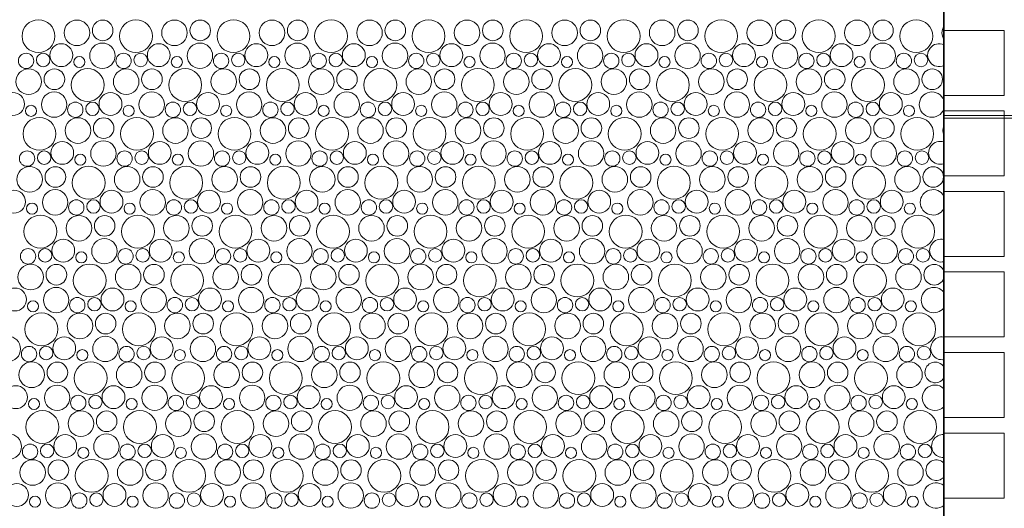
# Model space of a CAD drawing. Header units: metres. Extents: x -167 to 262, y -186 to 508.
# Tile 179 of 207: x 63.22 to 66.89, y 29.04 to 30.86. Entities that reach past the tile are written whole.
import ezdxf
from ezdxf.enums import TextEntityAlignment as Align

# ---------------------------------------------------------------- set-up
doc = ezdxf.new("R2010")
doc.units = ezdxf.units.M
doc.header["$MEASUREMENT"] = 0
doc.layers.add('60 Auffüllung', color=7, linetype='Continuous')
doc.layers.add('60 Stellplätze', color=7, linetype='Continuous')
doc.styles.add('ERSTELLTER_STIL_2', font='arial.ttf')

# ---------------------------------------------------------------- blocks, each defined once
blk = doc.blocks.new('*X54', base_point=(27236.1321, 33357.279))
at = {"layer": '60 Auffüllung', "color": 7, "linetype": 'Continuous', "lineweight": 18, "true_color": 0xefefef}
for centre, radius in [((63.2876, 30.7997), 0.0612), ((63.4312, 30.8121), 0.0477), ((63.5272, 30.821), 0.0384), ((63.6513, 30.7997), 0.0612), ((63.7949, 30.8121), 0.0477), ((63.8909, 30.821), 0.0384), ((64.015, 30.7997), 0.0612), ((64.1586, 30.8121), 0.0477), ((64.2546, 30.821), 0.0384), ((64.3787, 30.7997), 0.0612), ((64.5223, 30.8121), 0.0477), ((64.6183, 30.821), 0.0384), ((64.7424, 30.7997), 0.0612), ((64.886, 30.8121), 0.0477), ((64.982, 30.821), 0.0384), ((65.1061, 30.7997), 0.0612), ((65.2497, 30.8121), 0.0477), ((65.3457, 30.821), 0.0384), ((65.4699, 30.7997), 0.0612), ((65.6134, 30.8121), 0.0477), ((65.7095, 30.821), 0.0384), ((65.8336, 30.7997), 0.0612), ((65.9771, 30.8121), 0.0477), ((66.0732, 30.821), 0.0384), ((66.1973, 30.7997), 0.0612), ((66.3408, 30.8121), 0.0477), ((66.4369, 30.821), 0.0384), ((66.561, 30.7997), 0.0612), ((63.3727, 30.7288), 0.0426), ((63.5262, 30.7266), 0.0473), ((63.7364, 30.7288), 0.0426), ((63.8899, 30.7266), 0.0473), ((64.1001, 30.7288), 0.0426), ((64.2536, 30.7266), 0.0473), ((64.4638, 30.7288), 0.0426), ((64.6173, 30.7266), 0.0473), ((64.8275, 30.7288), 0.0426), ((64.981, 30.7266), 0.0473), ((65.1913, 30.7288), 0.0426), ((65.3447, 30.7266), 0.0473), ((65.555, 30.7288), 0.0426), ((65.7084, 30.7266), 0.0473), ((65.9187, 30.7288), 0.0426), ((66.0721, 30.7266), 0.0473), ((66.2824, 30.7288), 0.0426), ((66.4358, 30.7266), 0.0473), ((63.2415, 30.7075), 0.0286), ((63.3053, 30.711), 0.0251), ((63.6052, 30.7075), 0.0286), ((63.669, 30.711), 0.0251), ((63.9689, 30.7075), 0.0286), ((64.0328, 30.711), 0.0251), ((64.3326, 30.7075), 0.0286), ((64.3965, 30.711), 0.0251), ((64.6963, 30.7075), 0.0286), ((64.7602, 30.711), 0.0251), ((65.06, 30.7075), 0.0286), ((65.1239, 30.711), 0.0251), ((65.4238, 30.7075), 0.0286), ((65.4876, 30.711), 0.0251), ((65.7875, 30.7075), 0.0286), ((65.8513, 30.711), 0.0251), ((66.1512, 30.7075), 0.0286), ((66.215, 30.711), 0.0251), ((66.5149, 30.7075), 0.0286), ((66.5787, 30.711), 0.0251), ((63.4401, 30.7033), 0.0207), ((63.8038, 30.7033), 0.0207), ((64.1675, 30.7033), 0.0207), ((64.5312, 30.7033), 0.0207), ((64.8949, 30.7033), 0.0207), ((65.2586, 30.7033), 0.0207), ((65.6223, 30.7033), 0.0207), ((65.986, 30.7033), 0.0207), ((66.3497, 30.7033), 0.0207), ((63.2512, 30.6301), 0.0477), ((63.3472, 30.639), 0.0384), ((63.4713, 30.6177), 0.0612), ((63.6149, 30.6301), 0.0477), ((63.7109, 30.639), 0.0384), ((63.835, 30.6177), 0.0612), ((63.9786, 30.6301), 0.0477), ((64.0746, 30.639), 0.0384), ((64.1987, 30.6177), 0.0612), ((64.3423, 30.6301), 0.0477), ((64.4383, 30.639), 0.0384), ((64.5624, 30.6177), 0.0612), ((64.706, 30.6301), 0.0477), ((64.802, 30.639), 0.0384), ((64.9261, 30.6177), 0.0612), ((65.0697, 30.6301), 0.0477), ((65.1657, 30.639), 0.0384), ((65.2899, 30.6177), 0.0612), ((65.4334, 30.6301), 0.0477), ((65.5295, 30.639), 0.0384), ((65.6536, 30.6177), 0.0612), ((65.7971, 30.6301), 0.0477), ((65.8932, 30.639), 0.0384), ((66.0173, 30.6177), 0.0612), ((66.1608, 30.6301), 0.0477), ((66.2569, 30.639), 0.0384), ((66.381, 30.6177), 0.0612), ((66.5245, 30.6301), 0.0477), ((66.6206, 30.639), 0.0384), ((63.1927, 30.5468), 0.0426), ((63.3462, 30.5446), 0.0473), ((63.5564, 30.5468), 0.0426), ((63.7099, 30.5446), 0.0473), ((63.9201, 30.5468), 0.0426), ((64.0736, 30.5446), 0.0473), ((64.2838, 30.5468), 0.0426), ((64.4373, 30.5446), 0.0473), ((64.6475, 30.5468), 0.0426), ((64.801, 30.5446), 0.0473), ((65.0113, 30.5468), 0.0426), ((65.1647, 30.5446), 0.0473), ((65.375, 30.5468), 0.0426), ((65.5284, 30.5446), 0.0473), ((65.7387, 30.5468), 0.0426), ((65.8921, 30.5446), 0.0473), ((66.1024, 30.5468), 0.0426), ((66.2558, 30.5446), 0.0473), ((66.4661, 30.5468), 0.0426), ((63.4252, 30.5255), 0.0286), ((63.489, 30.529), 0.0251), ((63.7889, 30.5255), 0.0286), ((63.8528, 30.529), 0.0251), ((64.1526, 30.5255), 0.0286), ((64.2165, 30.529), 0.0251), ((64.5163, 30.5255), 0.0286), ((64.5802, 30.529), 0.0251), ((64.88, 30.5255), 0.0286), ((64.9439, 30.529), 0.0251), ((65.2438, 30.5255), 0.0286), ((65.3076, 30.529), 0.0251), ((65.6075, 30.5255), 0.0286), ((65.6713, 30.529), 0.0251), ((65.9712, 30.5255), 0.0286), ((66.035, 30.529), 0.0251), ((66.3349, 30.5255), 0.0286), ((66.3987, 30.529), 0.0251), ((63.2601, 30.5213), 0.0207), ((63.6238, 30.5213), 0.0207), ((63.9875, 30.5213), 0.0207), ((64.3512, 30.5213), 0.0207), ((64.7149, 30.5213), 0.0207), ((65.0786, 30.5213), 0.0207), ((65.4423, 30.5213), 0.0207), ((65.806, 30.5213), 0.0207), ((66.1697, 30.5213), 0.0207), ((66.5335, 30.5213), 0.0207), ((63.2913, 30.4357), 0.0612), ((63.4349, 30.4481), 0.0477), ((63.5309, 30.457), 0.0384), ((63.655, 30.4357), 0.0612), ((63.7986, 30.4481), 0.0477), ((63.8946, 30.457), 0.0384), ((64.0187, 30.4357), 0.0612), ((64.1623, 30.4481), 0.0477), ((64.2583, 30.457), 0.0384), ((64.3824, 30.4357), 0.0612), ((64.526, 30.4481), 0.0477), ((64.622, 30.457), 0.0384), ((64.7461, 30.4357), 0.0612), ((64.8897, 30.4481), 0.0477), ((64.9857, 30.457), 0.0384), ((65.1099, 30.4357), 0.0612), ((65.2534, 30.4481), 0.0477), ((65.3495, 30.457), 0.0384), ((65.4736, 30.4357), 0.0612), ((65.6171, 30.4481), 0.0477), ((65.7132, 30.457), 0.0384), ((65.8373, 30.4357), 0.0612), ((65.9808, 30.4481), 0.0477), ((66.0769, 30.457), 0.0384), ((66.201, 30.4357), 0.0612), ((66.3445, 30.4481), 0.0477), ((66.4406, 30.457), 0.0384), ((66.5647, 30.4357), 0.0612), ((63.3764, 30.3648), 0.0426), ((63.5299, 30.3626), 0.0473), ((63.7401, 30.3648), 0.0426), ((63.8936, 30.3626), 0.0473), ((64.1038, 30.3648), 0.0426), ((64.2573, 30.3626), 0.0473), ((64.4675, 30.3648), 0.0426), ((64.621, 30.3626), 0.0473), ((64.8313, 30.3648), 0.0426), ((64.9847, 30.3626), 0.0473), ((65.195, 30.3648), 0.0426), ((65.3484, 30.3626), 0.0473), ((65.5587, 30.3648), 0.0426), ((65.7121, 30.3626), 0.0473), ((65.9224, 30.3648), 0.0426), ((66.0758, 30.3626), 0.0473), ((66.2861, 30.3648), 0.0426), ((66.4396, 30.3626), 0.0473), ((63.2452, 30.3435), 0.0286), ((63.309, 30.347), 0.0251), ((63.6089, 30.3435), 0.0286), ((63.6728, 30.347), 0.0251), ((63.9726, 30.3435), 0.0286), ((64.0365, 30.347), 0.0251), ((64.3363, 30.3435), 0.0286), ((64.4002, 30.347), 0.0251), ((64.7, 30.3435), 0.0286), ((64.7639, 30.347), 0.0251), ((65.0638, 30.3435), 0.0286), ((65.1276, 30.347), 0.0251), ((65.4275, 30.3435), 0.0286), ((65.4913, 30.347), 0.0251), ((65.7912, 30.3435), 0.0286), ((65.855, 30.347), 0.0251), ((66.1549, 30.3435), 0.0286), ((66.2187, 30.347), 0.0251), ((66.5186, 30.3435), 0.0286), ((66.5824, 30.347), 0.0251), ((63.4438, 30.3394), 0.0207), ((63.8075, 30.3394), 0.0207), ((64.1712, 30.3394), 0.0207), ((64.5349, 30.3394), 0.0207), ((64.8986, 30.3394), 0.0207), ((65.2623, 30.3394), 0.0207), ((65.626, 30.3394), 0.0207), ((65.9897, 30.3394), 0.0207), ((66.3535, 30.3394), 0.0207), ((63.2549, 30.2662), 0.0477), ((63.3509, 30.275), 0.0384), ((63.475, 30.2537), 0.0612), ((63.6186, 30.2662), 0.0477), ((63.7146, 30.275), 0.0384), ((63.8387, 30.2537), 0.0612), ((63.9823, 30.2662), 0.0477), ((64.0783, 30.275), 0.0384), ((64.2024, 30.2537), 0.0612), ((64.346, 30.2662), 0.0477), ((64.442, 30.275), 0.0384), ((64.5661, 30.2537), 0.0612), ((64.7097, 30.2662), 0.0477), ((64.8057, 30.275), 0.0384), ((64.9299, 30.2537), 0.0612), ((65.0734, 30.2662), 0.0477), ((65.1695, 30.275), 0.0384), ((65.2936, 30.2537), 0.0612), ((65.4371, 30.2662), 0.0477), ((65.5332, 30.275), 0.0384), ((65.6573, 30.2537), 0.0612), ((65.8008, 30.2662), 0.0477), ((65.8969, 30.275), 0.0384), ((66.021, 30.2537), 0.0612), ((66.1645, 30.2662), 0.0477), ((66.2606, 30.275), 0.0384), ((66.3847, 30.2537), 0.0612), ((66.5283, 30.2662), 0.0477), ((66.6243, 30.275), 0.0384), ((63.1964, 30.1828), 0.0426), ((63.3499, 30.1806), 0.0473), ((63.5601, 30.1828), 0.0426), ((63.7136, 30.1806), 0.0473), ((63.9238, 30.1828), 0.0426), ((64.0773, 30.1806), 0.0473), ((64.2875, 30.1828), 0.0426), ((64.441, 30.1806), 0.0473), ((64.6513, 30.1828), 0.0426), ((64.8047, 30.1806), 0.0473), ((65.015, 30.1828), 0.0426), ((65.1684, 30.1806), 0.0473), ((65.3787, 30.1828), 0.0426), ((65.5321, 30.1806), 0.0473), ((65.7424, 30.1828), 0.0426), ((65.8958, 30.1806), 0.0473), ((66.1061, 30.1828), 0.0426), ((66.2596, 30.1806), 0.0473), ((66.4698, 30.1828), 0.0426), ((63.4289, 30.1615), 0.0286), ((63.4928, 30.165), 0.0251), ((63.7926, 30.1615), 0.0286), ((63.8565, 30.165), 0.0251), ((64.1563, 30.1615), 0.0286), ((64.2202, 30.165), 0.0251), ((64.52, 30.1615), 0.0286), ((64.5839, 30.165), 0.0251), ((64.8838, 30.1615), 0.0286), ((64.9476, 30.165), 0.0251), ((65.2475, 30.1615), 0.0286), ((65.3113, 30.165), 0.0251), ((65.6112, 30.1615), 0.0286), ((65.675, 30.165), 0.0251), ((65.9749, 30.1615), 0.0286), ((66.0387, 30.165), 0.0251), ((66.3386, 30.1615), 0.0286), ((66.4024, 30.165), 0.0251), ((63.2638, 30.1574), 0.0207), ((63.6275, 30.1574), 0.0207), ((63.9912, 30.1574), 0.0207), ((64.3549, 30.1574), 0.0207), ((64.7186, 30.1574), 0.0207), ((65.0823, 30.1574), 0.0207), ((65.446, 30.1574), 0.0207), ((65.8097, 30.1574), 0.0207), ((66.1735, 30.1574), 0.0207), ((66.5372, 30.1574), 0.0207), ((63.295, 30.0717), 0.0612), ((63.4386, 30.0842), 0.0477), ((63.5346, 30.093), 0.0384), ((63.6587, 30.0717), 0.0612), ((63.8023, 30.0842), 0.0477), ((63.8983, 30.093), 0.0384), ((64.0224, 30.0717), 0.0612), ((64.166, 30.0842), 0.0477), ((64.262, 30.093), 0.0384), ((64.3861, 30.0717), 0.0612), ((64.5297, 30.0842), 0.0477), ((64.6257, 30.093), 0.0384), ((64.7499, 30.0717), 0.0612), ((64.8934, 30.0842), 0.0477), ((64.9895, 30.093), 0.0384), ((65.1136, 30.0717), 0.0612), ((65.2571, 30.0842), 0.0477), ((65.3532, 30.093), 0.0384), ((65.4773, 30.0717), 0.0612), ((65.6208, 30.0842), 0.0477), ((65.7169, 30.093), 0.0384), ((65.841, 30.0717), 0.0612), ((65.9845, 30.0842), 0.0477), ((66.0806, 30.093), 0.0384), ((66.2047, 30.0717), 0.0612), ((66.3483, 30.0842), 0.0477), ((66.4443, 30.093), 0.0384), ((66.5684, 30.0717), 0.0612), ((63.3801, 30.0008), 0.0426), ((63.5336, 29.9986), 0.0473), ((63.7438, 30.0008), 0.0426), ((63.8973, 29.9986), 0.0473), ((64.1075, 30.0008), 0.0426), ((64.261, 29.9986), 0.0473), ((64.4713, 30.0008), 0.0426), ((64.6247, 29.9986), 0.0473), ((64.835, 30.0008), 0.0426), ((64.9884, 29.9986), 0.0473), ((65.1987, 30.0008), 0.0426), ((65.3521, 29.9986), 0.0473), ((65.5624, 30.0008), 0.0426), ((65.7158, 29.9986), 0.0473), ((65.9261, 30.0008), 0.0426), ((66.0796, 29.9986), 0.0473), ((66.2898, 30.0008), 0.0426), ((66.4433, 29.9986), 0.0473), ((63.2489, 29.9795), 0.0286), ((63.3128, 29.983), 0.0251), ((63.6126, 29.9795), 0.0286), ((63.6765, 29.983), 0.0251), ((63.9763, 29.9795), 0.0286), ((64.0402, 29.983), 0.0251), ((64.34, 29.9795), 0.0286), ((64.4039, 29.983), 0.0251), ((64.7038, 29.9795), 0.0286), ((64.7676, 29.983), 0.0251), ((65.0675, 29.9795), 0.0286), ((65.1313, 29.983), 0.0251), ((65.4312, 29.9795), 0.0286), ((65.495, 29.983), 0.0251), ((65.7949, 29.9795), 0.0286), ((65.8587, 29.983), 0.0251), ((66.1586, 29.9795), 0.0286), ((66.2224, 29.983), 0.0251), ((66.5223, 29.9795), 0.0286), ((66.5861, 29.983), 0.0251), ((63.4475, 29.9754), 0.0207), ((63.8112, 29.9754), 0.0207), ((64.1749, 29.9754), 0.0207), ((64.5386, 29.9754), 0.0207), ((64.9023, 29.9754), 0.0207), ((65.266, 29.9754), 0.0207), ((65.6297, 29.9754), 0.0207), ((65.9935, 29.9754), 0.0207), ((66.3572, 29.9754), 0.0207), ((63.2586, 29.9022), 0.0477), ((63.3546, 29.911), 0.0384), ((63.4787, 29.8897), 0.0612), ((63.6223, 29.9022), 0.0477), ((63.7183, 29.911), 0.0384), ((63.8424, 29.8897), 0.0612), ((63.986, 29.9022), 0.0477), ((64.082, 29.911), 0.0384), ((64.2061, 29.8897), 0.0612), ((64.3497, 29.9022), 0.0477), ((64.4457, 29.911), 0.0384), ((64.5699, 29.8897), 0.0612), ((64.7134, 29.9022), 0.0477), ((64.8095, 29.911), 0.0384), ((64.9336, 29.8897), 0.0612), ((65.0771, 29.9022), 0.0477), ((65.1732, 29.911), 0.0384), ((65.2973, 29.8897), 0.0612), ((65.4408, 29.9022), 0.0477), ((65.5369, 29.911), 0.0384), ((65.661, 29.8897), 0.0612), ((65.8045, 29.9022), 0.0477), ((65.9006, 29.911), 0.0384), ((66.0247, 29.8897), 0.0612), ((66.1683, 29.9022), 0.0477), ((66.2643, 29.911), 0.0384), ((66.3884, 29.8897), 0.0612), ((66.532, 29.9022), 0.0477), ((63.2001, 29.8188), 0.0426), ((63.3536, 29.8166), 0.0473), ((63.5638, 29.8188), 0.0426), ((63.7173, 29.8166), 0.0473), ((63.9275, 29.8188), 0.0426), ((64.081, 29.8166), 0.0473), ((64.2913, 29.8188), 0.0426), ((64.4447, 29.8166), 0.0473), ((64.655, 29.8188), 0.0426), ((64.8084, 29.8166), 0.0473), ((65.0187, 29.8188), 0.0426), ((65.1721, 29.8166), 0.0473), ((65.3824, 29.8188), 0.0426), ((65.5358, 29.8166), 0.0473), ((65.7461, 29.8188), 0.0426), ((65.8996, 29.8166), 0.0473), ((66.1098, 29.8188), 0.0426), ((66.2633, 29.8166), 0.0473), ((66.4735, 29.8188), 0.0426), ((63.2675, 29.7934), 0.0207), ((63.4326, 29.7975), 0.0286), ((63.4965, 29.8011), 0.0251), ((63.6312, 29.7934), 0.0207), ((63.7963, 29.7975), 0.0286), ((63.8602, 29.8011), 0.0251), ((63.9949, 29.7934), 0.0207), ((64.16, 29.7975), 0.0286), ((64.2239, 29.8011), 0.0251), ((64.3586, 29.7934), 0.0207), ((64.5238, 29.7975), 0.0286), ((64.5876, 29.8011), 0.0251), ((64.7223, 29.7934), 0.0207), ((64.8875, 29.7975), 0.0286), ((64.9513, 29.8011), 0.0251), ((65.086, 29.7934), 0.0207), ((65.2512, 29.7975), 0.0286), ((65.315, 29.8011), 0.0251), ((65.4497, 29.7934), 0.0207), ((65.6149, 29.7975), 0.0286), ((65.6787, 29.8011), 0.0251), ((65.8135, 29.7934), 0.0207), ((65.9786, 29.7975), 0.0286), ((66.0424, 29.8011), 0.0251), ((66.1772, 29.7934), 0.0207), ((66.3423, 29.7975), 0.0286), ((66.4061, 29.8011), 0.0251), ((66.5409, 29.7934), 0.0207), ((63.2987, 29.7077), 0.0612), ((63.4423, 29.7202), 0.0477), ((63.5383, 29.729), 0.0384), ((63.6624, 29.7077), 0.0612), ((63.806, 29.7202), 0.0477), ((63.902, 29.729), 0.0384), ((64.0261, 29.7077), 0.0612), ((64.1697, 29.7202), 0.0477), ((64.2657, 29.729), 0.0384), ((64.3899, 29.7077), 0.0612), ((64.5334, 29.7202), 0.0477), ((64.6295, 29.729), 0.0384), ((64.7536, 29.7077), 0.0612), ((64.8971, 29.7202), 0.0477), ((64.9932, 29.729), 0.0384), ((65.1173, 29.7077), 0.0612), ((65.2608, 29.7202), 0.0477), ((65.3569, 29.729), 0.0384), ((65.481, 29.7077), 0.0612), ((65.6245, 29.7202), 0.0477), ((65.7206, 29.729), 0.0384), ((65.8447, 29.7077), 0.0612), ((65.9883, 29.7202), 0.0477), ((66.0843, 29.729), 0.0384), ((66.2084, 29.7077), 0.0612), ((66.352, 29.7202), 0.0477), ((66.448, 29.729), 0.0384), ((66.5721, 29.7077), 0.0612), ((63.1736, 29.6346), 0.0473), ((63.3838, 29.6368), 0.0426), ((63.5373, 29.6346), 0.0473), ((63.7475, 29.6368), 0.0426), ((63.901, 29.6346), 0.0473), ((64.1113, 29.6368), 0.0426), ((64.2647, 29.6346), 0.0473), ((64.475, 29.6368), 0.0426), ((64.6284, 29.6346), 0.0473), ((64.8387, 29.6368), 0.0426), ((64.9921, 29.6346), 0.0473), ((65.2024, 29.6368), 0.0426), ((65.3558, 29.6346), 0.0473), ((65.5661, 29.6368), 0.0426), ((65.7196, 29.6346), 0.0473), ((65.9298, 29.6368), 0.0426), ((66.0833, 29.6346), 0.0473), ((66.2935, 29.6368), 0.0426), ((66.447, 29.6346), 0.0473), ((63.2526, 29.6155), 0.0286), ((63.3165, 29.6191), 0.0251), ((63.4512, 29.6114), 0.0207), ((63.6163, 29.6155), 0.0286), ((63.6802, 29.6191), 0.0251), ((63.8149, 29.6114), 0.0207), ((63.98, 29.6155), 0.0286), ((64.0439, 29.6191), 0.0251), ((64.1786, 29.6114), 0.0207), ((64.3438, 29.6155), 0.0286), ((64.4076, 29.6191), 0.0251), ((64.5423, 29.6114), 0.0207), ((64.7075, 29.6155), 0.0286), ((64.7713, 29.6191), 0.0251), ((64.906, 29.6114), 0.0207), ((65.0712, 29.6155), 0.0286), ((65.135, 29.6191), 0.0251), ((65.2697, 29.6114), 0.0207), ((65.4349, 29.6155), 0.0286), ((65.4987, 29.6191), 0.0251), ((65.6335, 29.6114), 0.0207), ((65.7986, 29.6155), 0.0286), ((65.8624, 29.6191), 0.0251), ((65.9972, 29.6114), 0.0207), ((66.1623, 29.6155), 0.0286), ((66.2261, 29.6191), 0.0251), ((66.3609, 29.6114), 0.0207), ((66.526, 29.6155), 0.0286), ((66.5898, 29.6191), 0.0251), ((63.2623, 29.5382), 0.0477), ((63.3583, 29.547), 0.0384), ((63.4824, 29.5257), 0.0612), ((63.626, 29.5382), 0.0477), ((63.722, 29.547), 0.0384), ((63.8461, 29.5257), 0.0612), ((63.9897, 29.5382), 0.0477), ((64.0857, 29.547), 0.0384), ((64.2099, 29.5257), 0.0612), ((64.3534, 29.5382), 0.0477), ((64.4495, 29.547), 0.0384), ((64.5736, 29.5257), 0.0612), ((64.7171, 29.5382), 0.0477), ((64.8132, 29.547), 0.0384), ((64.9373, 29.5257), 0.0612), ((65.0808, 29.5382), 0.0477), ((65.1769, 29.547), 0.0384), ((65.301, 29.5257), 0.0612), ((65.4445, 29.5382), 0.0477), ((65.5406, 29.547), 0.0384), ((65.6647, 29.5257), 0.0612), ((65.8083, 29.5382), 0.0477), ((65.9043, 29.547), 0.0384), ((66.0284, 29.5257), 0.0612), ((66.172, 29.5382), 0.0477), ((66.268, 29.547), 0.0384), ((66.3921, 29.5257), 0.0612), ((66.5357, 29.5382), 0.0477), ((63.2038, 29.4548), 0.0426), ((63.3573, 29.4526), 0.0473), ((63.5675, 29.4548), 0.0426), ((63.721, 29.4526), 0.0473), ((63.9313, 29.4548), 0.0426), ((64.0847, 29.4526), 0.0473), ((64.295, 29.4548), 0.0426), ((64.4484, 29.4526), 0.0473), ((64.6587, 29.4548), 0.0426), ((64.8121, 29.4526), 0.0473), ((65.0224, 29.4548), 0.0426), ((65.1758, 29.4526), 0.0473), ((65.3861, 29.4548), 0.0426), ((65.5396, 29.4526), 0.0473), ((65.7498, 29.4548), 0.0426), ((65.9033, 29.4526), 0.0473), ((66.1135, 29.4548), 0.0426), ((66.267, 29.4526), 0.0473), ((66.4772, 29.4548), 0.0426), ((63.2712, 29.4294), 0.0207), ((63.4363, 29.4335), 0.0286), ((63.5002, 29.4371), 0.0251), ((63.6349, 29.4294), 0.0207), ((63.8, 29.4335), 0.0286), ((63.8639, 29.4371), 0.0251), ((63.9986, 29.4294), 0.0207), ((64.1638, 29.4335), 0.0286), ((64.2276, 29.4371), 0.0251), ((64.3623, 29.4294), 0.0207), ((64.5275, 29.4335), 0.0286), ((64.5913, 29.4371), 0.0251), ((64.726, 29.4294), 0.0207), ((64.8912, 29.4335), 0.0286), ((64.955, 29.4371), 0.0251), ((65.0897, 29.4294), 0.0207), ((65.2549, 29.4335), 0.0286), ((65.3187, 29.4371), 0.0251), ((65.4535, 29.4294), 0.0207), ((65.6186, 29.4335), 0.0286), ((65.6824, 29.4371), 0.0251), ((65.8172, 29.4294), 0.0207), ((65.9823, 29.4335), 0.0286), ((66.0461, 29.4371), 0.0251), ((66.1809, 29.4294), 0.0207), ((66.346, 29.4335), 0.0286), ((66.4098, 29.4371), 0.0251), ((66.5446, 29.4294), 0.0207), ((63.3024, 29.3437), 0.0612), ((63.446, 29.3562), 0.0477), ((63.542, 29.365), 0.0384), ((63.6661, 29.3437), 0.0612), ((63.8097, 29.3562), 0.0477), ((63.9057, 29.365), 0.0384), ((64.0299, 29.3437), 0.0612), ((64.1734, 29.3562), 0.0477), ((64.2695, 29.365), 0.0384), ((64.3936, 29.3437), 0.0612), ((64.5371, 29.3562), 0.0477), ((64.6332, 29.365), 0.0384), ((64.7573, 29.3437), 0.0612), ((64.9008, 29.3562), 0.0477), ((64.9969, 29.365), 0.0384), ((65.121, 29.3437), 0.0612), ((65.2645, 29.3562), 0.0477), ((65.3606, 29.365), 0.0384), ((65.4847, 29.3437), 0.0612), ((65.6283, 29.3562), 0.0477), ((65.7243, 29.365), 0.0384), ((65.8484, 29.3437), 0.0612), ((65.992, 29.3562), 0.0477), ((66.088, 29.365), 0.0384), ((66.2121, 29.3437), 0.0612), ((66.3557, 29.3562), 0.0477), ((66.4517, 29.365), 0.0384), ((66.5758, 29.3437), 0.0612), ((63.1773, 29.2706), 0.0473), ((63.3875, 29.2728), 0.0426), ((63.541, 29.2706), 0.0473), ((63.7513, 29.2728), 0.0426), ((63.9047, 29.2706), 0.0473), ((64.115, 29.2728), 0.0426), ((64.2684, 29.2706), 0.0473), ((64.4787, 29.2728), 0.0426), ((64.6321, 29.2706), 0.0473), ((64.8424, 29.2728), 0.0426), ((64.9958, 29.2706), 0.0473), ((65.2061, 29.2728), 0.0426), ((65.3596, 29.2706), 0.0473), ((65.5698, 29.2728), 0.0426), ((65.7233, 29.2706), 0.0473), ((65.9335, 29.2728), 0.0426), ((66.087, 29.2706), 0.0473), ((66.2972, 29.2728), 0.0426), ((66.4507, 29.2706), 0.0473), ((63.2563, 29.2515), 0.0286), ((63.3202, 29.2551), 0.0251), ((63.4549, 29.2474), 0.0207), ((63.62, 29.2515), 0.0286), ((63.6839, 29.2551), 0.0251), ((63.8186, 29.2474), 0.0207), ((63.9838, 29.2515), 0.0286), ((64.0476, 29.2551), 0.0251), ((64.1823, 29.2474), 0.0207), ((64.3475, 29.2515), 0.0286), ((64.4113, 29.2551), 0.0251), ((64.546, 29.2474), 0.0207), ((64.7112, 29.2515), 0.0286), ((64.775, 29.2551), 0.0251), ((64.9097, 29.2474), 0.0207), ((65.0749, 29.2515), 0.0286), ((65.1387, 29.2551), 0.0251), ((65.2735, 29.2474), 0.0207), ((65.4386, 29.2515), 0.0286), ((65.5024, 29.2551), 0.0251), ((65.6372, 29.2474), 0.0207), ((65.8023, 29.2515), 0.0286), ((65.8661, 29.2551), 0.0251), ((66.0009, 29.2474), 0.0207), ((66.166, 29.2515), 0.0286), ((66.2298, 29.2551), 0.0251), ((66.3646, 29.2474), 0.0207), ((66.5297, 29.2515), 0.0286), ((66.5935, 29.2551), 0.0251), ((63.266, 29.1742), 0.0477), ((63.362, 29.183), 0.0384), ((63.4861, 29.1617), 0.0612), ((63.6297, 29.1742), 0.0477), ((63.7257, 29.183), 0.0384), ((63.8499, 29.1617), 0.0612), ((63.9934, 29.1742), 0.0477), ((64.0895, 29.183), 0.0384), ((64.2136, 29.1617), 0.0612), ((64.3571, 29.1742), 0.0477), ((64.4532, 29.183), 0.0384), ((64.5773, 29.1617), 0.0612), ((64.7208, 29.1742), 0.0477), ((64.8169, 29.183), 0.0384), ((64.941, 29.1617), 0.0612), ((65.0845, 29.1742), 0.0477), ((65.1806, 29.183), 0.0384), ((65.3047, 29.1617), 0.0612), ((65.4483, 29.1742), 0.0477), ((65.5443, 29.183), 0.0384), ((65.6684, 29.1617), 0.0612), ((65.812, 29.1742), 0.0477), ((65.908, 29.183), 0.0384), ((66.0321, 29.1617), 0.0612), ((66.1757, 29.1742), 0.0477), ((66.2717, 29.183), 0.0384), ((66.3958, 29.1617), 0.0612), ((66.5394, 29.1742), 0.0477), ((63.2075, 29.0908), 0.0426), ((63.361, 29.0886), 0.0473), ((63.5713, 29.0908), 0.0426), ((63.7247, 29.0886), 0.0473), ((63.935, 29.0908), 0.0426), ((64.0884, 29.0886), 0.0473), ((64.2987, 29.0908), 0.0426), ((64.4521, 29.0886), 0.0473), ((64.6624, 29.0908), 0.0426), ((64.8158, 29.0886), 0.0473), ((65.0261, 29.0908), 0.0426), ((65.1796, 29.0886), 0.0473), ((65.3898, 29.0908), 0.0426), ((65.5433, 29.0886), 0.0473), ((65.7535, 29.0908), 0.0426), ((65.907, 29.0886), 0.0473), ((66.1172, 29.0908), 0.0426), ((66.2707, 29.0886), 0.0473), ((66.4809, 29.0908), 0.0426), ((63.2749, 29.0654), 0.0207), ((63.44, 29.0695), 0.0286), ((63.5039, 29.0731), 0.0251), ((63.6386, 29.0654), 0.0207), ((63.8038, 29.0695), 0.0286), ((63.8676, 29.0731), 0.0251), ((64.0023, 29.0654), 0.0207), ((64.1675, 29.0695), 0.0286), ((64.2313, 29.0731), 0.0251), ((64.366, 29.0654), 0.0207), ((64.5312, 29.0695), 0.0286), ((64.595, 29.0731), 0.0251), ((64.7297, 29.0654), 0.0207), ((64.8949, 29.0695), 0.0286), ((64.9587, 29.0731), 0.0251), ((65.0935, 29.0654), 0.0207), ((65.2586, 29.0695), 0.0286), ((65.3224, 29.0731), 0.0251), ((65.4572, 29.0654), 0.0207), ((65.6223, 29.0695), 0.0286), ((65.6861, 29.0731), 0.0251), ((65.8209, 29.0654), 0.0207), ((65.986, 29.0695), 0.0286), ((66.0498, 29.0731), 0.0251), ((66.1846, 29.0654), 0.0207), ((66.3497, 29.0695), 0.0286), ((66.4135, 29.0731), 0.0251), ((66.5483, 29.0654), 0.0207)]:
    blk.add_circle(centre, radius, dxfattribs=at)
for centre, radius, start, end in [((66.7045, 30.8121), 0.0477, 148.6061, 211.412), ((66.6461, 30.7288), 0.0426, 65.3449, 294.6732), ((66.6196, 30.5446), 0.0473, 20.5229, 339.4952), ((66.7083, 30.4481), 0.0477, 158.4493, 201.5688), ((66.6498, 30.3648), 0.0426, 70.6481, 289.3701), ((66.6233, 30.1806), 0.0473, 30.7559, 329.2622), ((66.6535, 30.0008), 0.0426, 75.7835, 284.2346), ((66.628, 29.911), 0.0384, 20.3016, 339.7165), ((66.627, 29.8166), 0.0473, 38.5392, 321.4789), ((66.6572, 29.6368), 0.0426, 80.8045, 279.2136), ((66.6317, 29.547), 0.0384, 32.5753, 327.4428), ((66.6307, 29.4526), 0.0473, 45.1692, 314.8489), ((66.6609, 29.2728), 0.0426, 85.755, 274.2632), ((66.6354, 29.183), 0.0384, 41.6256, 318.3925), ((66.6344, 29.0886), 0.0473, 51.1083, 308.9098)]:
    blk.add_arc(centre, radius, start, end, dxfattribs=at)
blk = doc.blocks.new('*X55', base_point=(27236.1321, 33357.279))
at = {"layer": '60 Auffüllung', "color": 253, "linetype": 'Continuous', "lineweight": 18, "true_color": 0xb4b4b4}
for p, q in [((66.8891, 30.8212), (66.6623, 30.8212)), ((66.8891, 30.579), (66.8891, 30.8212)), ((66.6623, 30.579), (66.8891, 30.579)), ((66.8891, 30.5212), (66.6623, 30.5212)), ((66.8891, 30.279), (66.8891, 30.5212)), ((66.6623, 30.279), (66.8891, 30.279)), ((66.8891, 30.2212), (66.6623, 30.2212)), ((66.8891, 29.979), (66.8891, 30.2212)), ((66.6622, 29.979), (66.8891, 29.979)), ((66.8891, 29.9212), (66.6622, 29.9212)), ((66.8891, 29.679), (66.8891, 29.9212)), ((66.6622, 29.679), (66.8891, 29.679)), ((66.8891, 29.6212), (66.6622, 29.6212)), ((66.8891, 29.379), (66.8891, 29.6212)), ((66.6622, 29.379), (66.8891, 29.379)), ((66.8891, 29.3212), (66.6622, 29.3212)), ((66.8891, 29.079), (66.8891, 29.3212)), ((66.6622, 29.079), (66.8891, 29.079))]:
    blk.add_line(p, q, dxfattribs=at)
blk = doc.blocks.new('Parkplätze 27')
at = {"layer": '60 Stellplätze', "color": 7, "linetype": 'Continuous', "lineweight": 13, "flags": 128}
blk.add_lwpolyline([(10.995, 0), (11.005, 0), (11.005, 5.4989), (10.995, 5.4989)], close=True, dxfattribs=at)
at = {"layer": '60 Stellplätze', "color": 7, "linetype": 'Continuous', "lineweight": 13, "style": 'ERSTELLTER_STIL_2'}
for tag, p in [('num_start_0', (0.4, 0.4171)), ('num_start_1', (3.15, 0.4171)), ('num_start_2', (5.9, 0.4146)), ('num_start_3', (8.65, 0.4171)), ('num_start_4', (11.4, 0.4146)), ('num_start_5', (14.15, 0.4146))]:
    blk.add_attdef(tag, text='', height=0.3, dxfattribs=at).set_placement(p, align=Align.MIDDLE_CENTER)

msp = doc.modelspace()

# ---------------------------------------------------------------- hatches: boundary and pattern name
at = {"layer": '60 Auffüllung', "linetype": 'Continuous', "lineweight": 18, "true_color": 0xefefef}
h = msp.add_hatch(dxfattribs=at)
h.set_pattern_fill('Erde_1_0001', style=0, pattern_type=2)
h.set_pattern_definition([(0, (27236.1321, 33357.27905), (0, 0.779422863), [0.04875, -0.40125]), (0, (27236.3571, 33357.66876), (0, 0.779422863), [0.04875, -0.40125]), (60, (27236.1321, 33357.27905), (-0.675, 0.389711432), [0.04875, -0.40125]), (60, (27236.5821, 33357.27905), (-0.675, 0.389711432), [0.04875, -0.40125]), (120, (27236.18084, 33357.27905), (0.675, 0.389711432), [0.04875, -0.40125]), (120, (27236.63084, 33357.27905), (0.675, 0.389711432), [0.04875, -0.40125]), (0, (27236.1321, 33357.35405), (0, 0.15), [0, -0.15, 0, -0.225]), (45, (27236.2071, 33357.35405), (-0.1060660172, 0.1060660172), [0, -0.1125, 0, -0.1875])])
h.paths.add_polyline_path([(2.3366, 24.8593), (2.3419, 13.496, 0.033836), (8.8613, 14.0911, 0.026308), (13.8582, 15.1616, -0.024635), (17.3411, 16.2775), (17.3411, 24.6258), (15.3411, 24.6258), (15.3411, 30.4887), (17.3411, 30.4887), (17.3411, 43.9997), (58.1625, 43.9997), (58.1625, 45.7494), (101.6632, 45.7486), (101.6702, 49.0078), (2.342, 49.0078)])
h.paths.add_polyline_path([(9.5982, 27.1903), (4.651, 27.1903), (4.651, 42.9257), (4.651, 43.8257), (9.5982, 43.8257), (9.5982, 42.9257)], flags=0)
h.paths.add_polyline_path([(14.4618, 25.704, -0.414214), (13.8618, 26.304, -0.414214), (14.4618, 26.904, -0.414214), (15.0618, 26.304, -0.414214)], flags=0)

# ---------------------------------------------------------------- linework, layer by layer
at = {"layer": '60 Auffüllung', "color": 8, "linetype": 'Continuous', "lineweight": 18, "flags": 128}
for points in [[(58.1625, 43.9997), (58.1625, 45.7501), (66.6638, 45.7501), (66.6619, 37.5), (66.663, 36.0005), (66.6657, 18.7482), (66.6671, 13.9007), (59.4652, 13.8989), (59.4625, 23.1797), (59.4625, 37.0289), (58.1625, 37.0289)], [(66.6623, 35.9991), (66.6621, 18.7491), (77.6621, 18.7486), (77.6617, 35.9991)]]:
    msp.add_lwpolyline(points, close=True, dxfattribs=at)
at = {"layer": '60 Stellplätze', "color": 7, "linetype": 'Continuous', "lineweight": 13}
msp.add_line((66.6657, 18.7482), (66.6649, 35.9991), dxfattribs=at)

# ---------------------------------------------------------------- block references
at = {"layer": '60 Auffüllung', "color": 8, "lineweight": 18}
for name in ['*X54', '*X55']:
    msp.add_blockref(name, (27236.1321, 33357.279), dxfattribs=at)
at = {"layer": '60 Stellplätze', "color": 7, "linetype": 'Continuous', "lineweight": 13, "rotation": 89.9945255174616}
msp.add_blockref('Parkplätze 27', (72.1622, 19.4986), dxfattribs=at)

doc.saveas('drawing.dxf')
